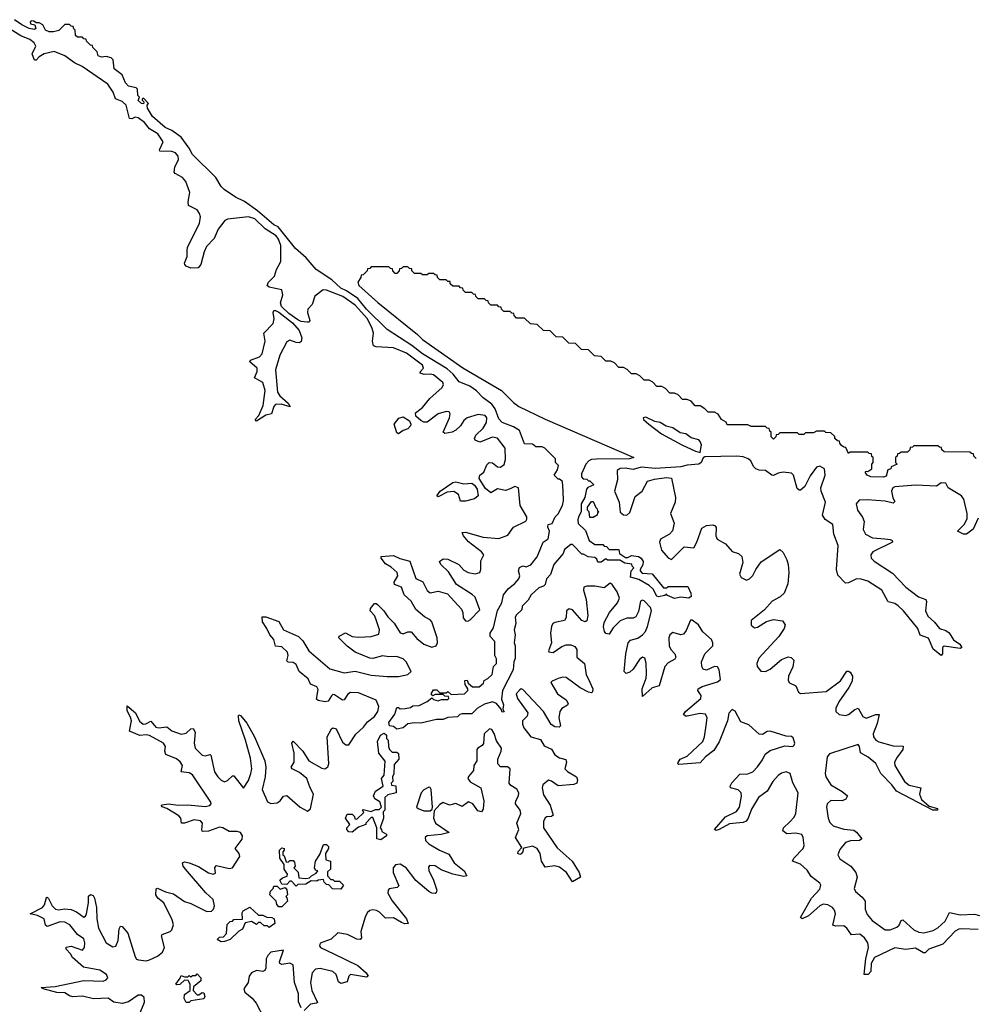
# Model space of a CAD drawing. Extents: x 2535812 to 2752880, y 540738 to 728399.
# Tile 67 of 213: x 2590722 to 2596709, y 630469 to 636640. Entities that reach past the tile are written whole.
import ezdxf

# ---------------------------------------------------------------- set-up
doc = ezdxf.new("R2010")
doc.units = 0

msp = doc.modelspace()

# ---------------------------------------------------------------- linework, layer by layer
at = {"layer": '0CON20XD'}
for points in [[(2593137, 632323), (2593171.7, 632328.3), (2593185, 632340), (2593225, 632342.5), (2593275, 632367.5), (2593305, 632390), (2593315, 632380), (2593345, 632370), (2593365, 632380), (2593405, 632380), (2593410, 632385), (2593408.3, 632398.3), (2593385, 632400), (2593375, 632410), (2593325, 632410), (2593311.7, 632401.7), (2593300, 632415), (2593315, 632440), (2593335, 632440), (2593355, 632420), (2593395, 632420), (2593405, 632430), (2593425, 632410), (2593510, 632415), (2593530, 632435), (2593530, 632445), (2593513, 632473), (2593511.7, 632498.3), (2593525, 632500), (2593531.7, 632481.7), (2593558.3, 632458.3), (2593601.7, 632458.3), (2593628.3, 632481.7), (2593631.7, 632498.3), (2593655, 632510), (2593682.5, 632535), (2593690, 632585), (2593710, 632605), (2593710, 632635), (2593700, 632655), (2593698.3, 632741.7), (2593670, 632775), (2593670, 632795), (2593691.7, 632828.3), (2593715, 632937.5), (2593742.5, 632985), (2593752.5, 633035), (2593784.1, 633075.9), (2593825, 633106.7), (2593850, 633135), (2593856, 633155), (2593847.5, 633185), (2593853.6, 633206.4), (2593875, 633217.5), (2593895, 633210), (2593925, 633222.5), (2593965, 633272.5), (2594002.5, 633365), (2594033.6, 633386.4), (2594042.5, 633435), (2594031.7, 633458.3), (2594032.5, 633475), (2594058.3, 633481.7), (2594076.2, 633523.8), (2594095, 633542.5), (2594122.5, 633595), (2594130, 633625), (2594127.5, 633685), (2594122.5, 633745), (2594105, 633760), (2594095, 633760), (2594070, 633785), (2594091.7, 633818.3), (2594097.5, 633845), (2594080, 633865), (2594078.3, 633888.3), (2594012.5, 633955), (2593995, 633962.5), (2593955, 633962.5), (2593935, 633980), (2593885, 633982.5), (2593854.4, 634064.4), (2593815, 634088.1), (2593744.4, 634115), (2593725, 634138.6), (2593700.8, 634200.8), (2593680.4, 634230.4), (2593625, 634269.4), (2593584.8, 634314.8), (2593542.3, 634342.2), (2593475, 634370.9), (2593438.3, 634418.3), (2593401.3, 634451.3), (2593245, 634546.5), (2593178.1, 634598.1), (2593025, 634697.8), (2592895, 634826.1), (2592841.8, 634891.8), (2592770.5, 634940.5), (2592735, 634956.6), (2592678.7, 635008.7), (2592580, 635075), (2592517, 635147), (2592449.5, 635205), (2592341.5, 635341.5), (2592314, 635355), (2592211.8, 635441.8), (2592130.3, 635500.3), (2592075, 635527.5), (2592003.4, 635575), (2591984.1, 635595), (2591950.3, 635650.3), (2591804.4, 635795), (2591784.6, 635834.6), (2591734.2, 635904.2), (2591676.3, 635946.3), (2591634.4, 635965), (2591555, 636032.2), (2591523.8, 636085), (2591520, 636105), (2591530, 636115), (2591498.3, 636148.3), (2591490, 636145), (2591490, 636135), (2591500, 636125), (2591497.5, 636112.5), (2591485, 636113.8), (2591465, 636132.5), (2591472.5, 636155), (2591463.3, 636165), (2591460, 636205), (2591453, 636213), (2591404.3, 636224.3), (2591385, 636243.3), (2591363.9, 636293.9), (2591315, 636332.5), (2591308.3, 636388.3), (2591295, 636400), (2591265, 636410), (2591235.9, 636404.1), (2591215, 636413.3), (2591208.3, 636438.3), (2591180, 636465), (2591178.3, 636478.3), (2591165, 636480), (2591140, 636505), (2591138.3, 636518.3), (2591125, 636520), (2591115, 636530), (2591085, 636530), (2591071.7, 636541.7), (2591070, 636575), (2591061.7, 636581.7), (2591058.3, 636598.3), (2591045, 636600), (2591035, 636610), (2591005, 636610), (2590967, 636573), (2590935, 636563.3), (2590907, 636563), (2590883.8, 636573.8), (2590868.3, 636608.3), (2590845, 636620), (2590825, 636620), (2590811.7, 636631.7), (2590795, 636632.5), (2590787.5, 636625), (2590790, 636615), (2590818.3, 636608.3), (2590823.3, 636585), (2590815, 636578.8), (2590782.5, 636585), (2590735, 636607.1), (2590690, 636640)], [(2593095, 632523.3), (2593153.1, 632536.9), (2593175.8, 632555), (2593143.8, 632615), (2593125, 632633.9), (2593082.1, 632647.9), (2593035, 632646.8), (2592995, 632653.8), (2592935, 632635.2), (2592915, 632637.4), (2592825, 632676), (2592773.9, 632713.9), (2592721.8, 632765), (2592724.7, 632775.3), (2592763.4, 632796.6), (2592804.5, 632774.5), (2592845, 632769.1), (2592925, 632773.9), (2592971.7, 632788.3), (2592977.1, 632815), (2592953, 632885), (2592944.3, 632905), (2592918.2, 632935), (2592919.9, 632950.1), (2592945, 632980), (2592955, 632981.8), (2592965, 632974.6), (2593002.9, 632935), (2593028, 632898), (2593068.1, 632858.1), (2593106.9, 632796.9), (2593125, 632791.6), (2593155, 632803.8), (2593175, 632803.8), (2593211.4, 632761.4), (2593255, 632725.3), (2593305, 632706.7), (2593332.5, 632715), (2593339.2, 632735), (2593336.9, 632765), (2593305, 632865.4), (2593295, 632878.1), (2593258.2, 632898.2), (2593203.3, 632943.3), (2593175, 632994.7), (2593131.7, 633035), (2593113.9, 633083.9), (2593070.2, 633100.2), (2593067.6, 633115), (2593091.7, 633155), (2593087, 633175), (2593049.2, 633209.2), (2593015, 633230.3), (2592987.1, 633265), (2592987.5, 633275), (2593065, 633280.9), (2593103.2, 633263.2), (2593166.2, 633246.2), (2593205, 633138.5), (2593247.2, 633117.2), (2593275, 633061.5), (2593295, 633046.7), (2593345, 633058.2), (2593402, 633042), (2593490.4, 632945), (2593498.9, 632925), (2593501.3, 632891.3), (2593515, 632872.5), (2593530.6, 632870.6), (2593545, 632878.5), (2593605, 632941.2), (2593575, 633020.9), (2593557.9, 633037.9), (2593459.3, 633099.3), (2593409.2, 633179.2), (2593361.2, 633225), (2593352.2, 633245), (2593375, 633260.6), (2593405, 633258.3), (2593472.9, 633225), (2593505, 633190.5), (2593532.5, 633175), (2593575, 633166.1), (2593604.4, 633175.6), (2593612, 633195), (2593611.7, 633248.3), (2593630, 633285), (2593615.4, 633305), (2593535, 633368.2), (2593502.5, 633405), (2593493.8, 633426.2), (2593515, 633427.3), (2593625, 633395.7), (2593725, 633389.2), (2593780.5, 633409.5), (2593815, 633459.6), (2593892.3, 633497.7), (2593900.1, 633509.9), (2593900, 633525), (2593858.1, 633595), (2593848, 633705), (2593825, 633714.7), (2593795, 633699.5), (2593765, 633689.1), (2593715, 633700), (2593675, 633675.3), (2593640.9, 633700.9), (2593600.2, 633765), (2593604.7, 633785), (2593630.8, 633805), (2593650, 633850), (2593664.4, 633865.6), (2593685, 633862.8), (2593715, 633837.8), (2593735, 633835.8), (2593757, 633853), (2593766.5, 633883.5), (2593763.8, 633953.8), (2593715, 634017.2), (2593685, 634022.4), (2593605, 633992), (2593575.3, 634005.3), (2593572.3, 634015), (2593581.1, 634035), (2593625, 634079.4), (2593646.1, 634115), (2593649, 634145), (2593638.6, 634158.6), (2593595, 634164.5), (2593526.5, 634145), (2593505, 634127.5), (2593485, 634094.2), (2593455, 634067.9), (2593431.4, 634055), (2593385.6, 634045.6), (2593374.5, 634055), (2593414.2, 634145), (2593418.7, 634168.7), (2593412.7, 634182.7), (2593395, 634183.5), (2593345, 634169.6), (2593275, 634116.9), (2593255, 634116.7), (2593235, 634126.9), (2593204.7, 634155), (2593202.9, 634175), (2593245, 634209.1), (2593291.9, 634265), (2593368.9, 634335), (2593376.5, 634353.5), (2593372.5, 634365), (2593315, 634414.7), (2593295, 634419.3), (2593256.2, 634416.2), (2593231.2, 634425), (2593232.5, 634435), (2593251.5, 634455), (2593245.9, 634475), (2593145, 634549.4), (2593065, 634582.4), (2592955, 634588.9), (2592940, 634595), (2592932.5, 634625), (2592939.5, 634675), (2592931.2, 634705), (2592900.5, 634765), (2592825, 634850.7), (2592746.1, 634905), (2592645, 634945.3), (2592622.8, 634947.2), (2592571.9, 634908.1), (2592553.8, 634855), (2592528.5, 634825), (2592526.2, 634805), (2592539.4, 634755), (2592536.2, 634745), (2592523.8, 634743.8), (2592485, 634747.6), (2592465, 634757.8), (2592409, 634799), (2592363.1, 634843.1), (2592355.3, 634865), (2592371.9, 634915), (2592365, 634946.7), (2592285, 634964.5), (2592273.1, 634975), (2592282.2, 634995), (2592318.5, 635031.5), (2592330.3, 635075), (2592358.6, 635125), (2592358.2, 635225), (2592343.9, 635265), (2592328.9, 635285), (2592259.4, 635329.4), (2592195, 635391.2), (2592155, 635404.3), (2592025, 635389.2), (2592008.3, 635381.7), (2591965, 635327.8), (2591940.6, 635269.4), (2591892.2, 635217.8), (2591877.6, 635185), (2591857.5, 635105), (2591840.8, 635085), (2591795, 635082.9), (2591765.5, 635095), (2591756.8, 635105), (2591755.4, 635115), (2591772.5, 635155), (2591771.7, 635191.7), (2591774.6, 635215), (2591848, 635362), (2591854.3, 635405), (2591849.8, 635425), (2591835, 635447.7), (2591780.6, 635475), (2591778.2, 635498.2), (2591787.7, 635557.7), (2591763.4, 635625), (2591741.7, 635651.7), (2591695.8, 635675), (2591690, 635685), (2591694.7, 635715), (2591717, 635763), (2591715, 635785.3), (2591697.6, 635805), (2591675, 635814.8), (2591600, 635815), (2591598.1, 635825), (2591621.7, 635875), (2591587.8, 635925), (2591535, 635955.8), (2591504.4, 635995), (2591465, 636024.2), (2591445, 636028.1), (2591425, 636019.2), (2591410.7, 636020.7), (2591388.8, 636105), (2591365, 636127.7), (2591322.9, 636145), (2591307.4, 636185), (2591274.1, 636235), (2591113.6, 636346.4), (2591065, 636370.3), (2591005, 636414.1), (2590938.9, 636441.1), (2590874.8, 636425.2), (2590843.6, 636406.4), (2590825, 636385.6), (2590815, 636385.7), (2590800.9, 636425), (2590824.3, 636475), (2590813.9, 636495), (2590785, 636516.6), (2590729.6, 636539.6), (2590606.3, 636616.3)], [(2596715, 633890), (2596700, 633905), (2596698.3, 633918.3), (2596685, 633920), (2596675, 633930), (2596515, 633932.5), (2596500, 633945), (2596498.3, 633958.3), (2596485, 633960), (2596475, 633970), (2596325, 633970), (2596315, 633960), (2596301.7, 633958.3), (2596300, 633945), (2596285, 633930), (2596245, 633930), (2596235, 633920), (2596221.7, 633918.3), (2596220, 633905), (2596210, 633895), (2596210, 633865), (2596220, 633855), (2596181.7, 633838.3), (2596180, 633825), (2596161.7, 633818.3), (2596151.5, 633778.5), (2596135, 633772.8), (2596055.5, 633775.5), (2596031.2, 633785), (2596020, 633805), (2596025, 633810), (2596035, 633807.5), (2596060, 633825), (2596060, 633855), (2596070, 633865), (2596070, 633895), (2596061.7, 633901.7), (2596058.3, 633918.3), (2596045, 633920), (2596035, 633930), (2595925, 633930), (2595915, 633920), (2595898.3, 633958.3), (2595885, 633960), (2595871.7, 633971.7), (2595860, 633985), (2595858.3, 633998.3), (2595845, 634000), (2595830, 634015), (2595828.3, 634028.3), (2595805, 634050), (2595773, 634053), (2595765, 634060), (2595715, 634060), (2595695, 634050), (2595645, 634050), (2595635, 634040), (2595605, 634040), (2595595, 634050), (2595485, 634050), (2595475, 634040), (2595461.7, 634038.3), (2595460, 634025), (2595445, 634010), (2595430, 634025), (2595430, 634055), (2595421.7, 634061.7), (2595418.3, 634078.3), (2595405, 634080), (2595395, 634090), (2595305, 634090), (2595285, 634100), (2595155, 634100), (2595148.3, 634118.3), (2595120, 634135), (2595098.3, 634168.3), (2595075, 634180), (2595035, 634180), (2595015, 634200), (2594985, 634220), (2594955, 634220), (2594928.3, 634248.3), (2594905, 634260), (2594875, 634260), (2594848.3, 634288.3), (2594825, 634300), (2594795, 634300), (2594768.3, 634328.3), (2594745, 634340), (2594715, 634340), (2594688.3, 634368.3), (2594665, 634380), (2594635, 634380), (2594608.3, 634408.3), (2594585, 634420), (2594555, 634420), (2594528.3, 634448.3), (2594505, 634460), (2594475, 634460), (2594448.3, 634488.3), (2594425, 634500), (2594395, 634500), (2594365, 634530), (2594323, 634533), (2594285, 634570), (2594243, 634573), (2594205, 634610), (2594163, 634613), (2594125, 634650), (2594083, 634653), (2594045, 634690), (2594003, 634693), (2593965, 634730), (2593923, 634733), (2593885, 634770), (2593835, 634770), (2593820, 634785), (2593818.3, 634798.3), (2593805, 634800), (2593795, 634810), (2593755, 634810), (2593740, 634825), (2593738.3, 634838.3), (2593725, 634840), (2593715, 634850), (2593675, 634850), (2593660, 634865), (2593658.3, 634878.3), (2593645, 634880), (2593635, 634890), (2593595, 634890), (2593580, 634905), (2593578.3, 634918.3), (2593565, 634920), (2593555, 634930), (2593515, 634930), (2593500, 634945), (2593498.3, 634958.3), (2593485, 634960), (2593475, 634970), (2593435, 634970), (2593420, 634985), (2593418.3, 634998.3), (2593405, 635000), (2593395, 635010), (2593355, 635010), (2593340, 635025), (2593338.3, 635038.3), (2593325, 635040), (2593315, 635050), (2593285, 635050), (2593275, 635040), (2593245, 635040), (2593235, 635050), (2593195, 635050), (2593180, 635065), (2593178.3, 635078.3), (2593165, 635080), (2593155, 635090), (2593125, 635090), (2593115, 635080), (2593101.7, 635078.3), (2593100, 635065), (2593085, 635050), (2593075, 635050), (2593060, 635065), (2593058.3, 635078.3), (2593045, 635080), (2593035, 635090), (2592925, 635090), (2592915, 635080), (2592901.7, 635078.3), (2592900, 635065), (2592875, 635040), (2592861.7, 635038.3), (2592860, 635025), (2592840, 634995), (2592847.5, 634975), (2592967, 634867), (2593215, 634666.7), (2593246.4, 634636.4), (2593497.7, 634457.7), (2593740, 634315), (2593815, 634240), (2593850, 634215), (2594015, 634135.8), (2594570, 633895), (2594542.3, 633887.7), (2594335.8, 633885.8), (2594305, 633883.8), (2594287.5, 633875), (2594270, 633855), (2594243, 633793), (2594242.5, 633775), (2594251.7, 633761.7), (2594275, 633760), (2594285, 633750), (2594295, 633750), (2594320, 633725), (2594281.7, 633708.3), (2594273, 633697), (2594263.9, 633646.1), (2594240, 633605), (2594240, 633555), (2594222.5, 633525), (2594220, 633505), (2594221.7, 633481.7), (2594267.5, 633437.5), (2594290, 633375), (2594325, 633350), (2594375, 633350), (2594385, 633340), (2594398.3, 633338.3), (2594415, 633320), (2594475, 633320), (2594480, 633295), (2594518.3, 633268.3), (2594531.7, 633268.3), (2594555, 633282.5), (2594600, 633275), (2594616.7, 633265), (2594627.5, 633245), (2594627, 633223), (2594610, 633195), (2594610, 633185), (2594621.7, 633171.7), (2594685, 633167.5), (2594755, 633080), (2594775, 633080), (2594785, 633087.5), (2594907.5, 633087.5), (2594927.5, 633045), (2594930, 633025), (2594913.6, 633013.6), (2594865, 633020), (2594825, 633012.5), (2594781.7, 633031.7), (2594775, 633040), (2594765, 633030), (2594725, 633022.5), (2594715, 633027.5), (2594690.6, 633070.6), (2594665, 633094), (2594601.7, 633131.7), (2594550, 633145), (2594552.5, 633185), (2594570, 633205), (2594560, 633215), (2594558.3, 633228.3), (2594513, 633233), (2594481.7, 633251.7), (2594405, 633252.5), (2594395, 633260), (2594365, 633240), (2594345, 633240), (2594338.3, 633258.3), (2594325, 633270), (2594283, 633273), (2594255, 633290), (2594245, 633290), (2594185, 633350), (2594175, 633350), (2594135, 633320), (2594126.7, 633295), (2594068.8, 633225), (2594048.3, 633161.7), (2594022.5, 633135), (2594015, 633100), (2594005, 633090), (2593975, 633080), (2593927.5, 633035), (2593908.3, 633001.7), (2593870, 632965), (2593868.3, 632941.7), (2593835, 632910), (2593827.5, 632895), (2593830, 632855), (2593820, 632815), (2593826.4, 632783.6), (2593821.2, 632735), (2593826.7, 632715), (2593827, 632637), (2593817.5, 632615), (2593813.1, 632565), (2593746.2, 632435), (2593741.2, 632381.2), (2593752.5, 632345), (2593748.3, 632318.3), (2593758.3, 632301.7), (2593745, 632300), (2593738.3, 632318.3), (2593710, 632355), (2593683.6, 632363.6), (2593635, 632350), (2593590, 632325), (2593555, 632290), (2593495, 632290), (2593480, 632285), (2593465, 632270), (2593405, 632266.7), (2593376.4, 632253.6), (2593333, 632253), (2593235, 632230), (2593195, 632232.5), (2593155, 632226.7), (2593125, 632202.5), (2593085, 632192.5), (2593065, 632210), (2593040, 632215), (2593034, 632235), (2593072.5, 632287.5), (2593085, 632330), (2593095, 632330), (2593105, 632320), (2593137, 632323)], [(2592205, 634124.4), (2592196.7, 634135), (2592220, 634160), (2592247.3, 634222.8), (2592260.8, 634315), (2592245, 634366.9), (2592193.1, 634395), (2592210.7, 634435), (2592210.4, 634455), (2592163.3, 634495), (2592168.8, 634505), (2592223.9, 634526.1), (2592240.8, 634545), (2592261, 634625), (2592251.1, 634675), (2592310.5, 634735), (2592317.7, 634765), (2592311.3, 634805), (2592315, 634816.7), (2592325, 634818.2), (2592346.7, 634806.7), (2592430.8, 634740.8), (2592472.8, 634692.8), (2592489.4, 634645), (2592486.2, 634623.8), (2592474.7, 634615.3), (2592455, 634615.9), (2592415, 634631.3), (2592395, 634620), (2592351.6, 634538.4), (2592324.3, 634445), (2592337.2, 634305), (2592352.3, 634282.3), (2592405, 634237.5), (2592417, 634213), (2592359.6, 634229.6), (2592325, 634227.7), (2592313.8, 634215), (2592300.3, 634169.7), (2592265, 634160.5), (2592205, 634124.4)], [(2593095, 634044.2), (2593085, 634050), (2593068.5, 634105), (2593097.7, 634142.3), (2593125, 634151.8), (2593163.9, 634125), (2593173.3, 634105), (2593171.1, 634095), (2593155, 634075.5), (2593124.2, 634065.8), (2593095, 634044.2)], [(2594985, 633927.9), (2594993.7, 633975), (2594986.3, 633996.3), (2594976.1, 634006.1), (2594929.1, 634019.1), (2594895, 634043.4), (2594860.8, 634050.8), (2594815, 634081.8), (2594772, 634092), (2594735, 634115.4), (2594701.2, 634121.2), (2594645, 634149.2), (2594627.5, 634145), (2594630, 634135), (2594663.3, 634105), (2594743.3, 634045), (2594870, 633975), (2594955.8, 633935), (2594985, 633927.9)], [(2596727, 633515), (2596695, 633446.7), (2596655, 633414.7), (2596635, 633414.6), (2596596.7, 633435), (2596641.3, 633478.7), (2596657.3, 633512.7), (2596658.1, 633545), (2596637.3, 633635), (2596622.9, 633655), (2596538.4, 633705), (2596523.6, 633735), (2596495, 633738), (2596465, 633716.3), (2596335, 633722.2), (2596205, 633711.1), (2596192.5, 633705), (2596183.5, 633685), (2596193, 633643), (2596205, 633620), (2596195, 633609.5), (2596145, 633623.3), (2596030.7, 633630.7), (2595982.5, 633627.5), (2595963.8, 633605), (2595972, 633565), (2596002.5, 633522.5), (2596013.8, 633495), (2596006.7, 633445), (2596021.6, 633415), (2596065, 633392.8), (2596143.1, 633386.9), (2596175, 633382.7), (2596188.6, 633375), (2596190, 633365), (2596068.2, 633305), (2596054.7, 633285), (2596056.7, 633265), (2596075, 633247.1), (2596190.4, 633170.4), (2596274.1, 633084.1), (2596353.4, 633023.4), (2596399.2, 633005), (2596404.4, 632994.4), (2596396.6, 632935), (2596410.9, 632900.8), (2596454.2, 632864.2), (2596485, 632824.4), (2596525, 632811.4), (2596545, 632797.5), (2596572.3, 632752.3), (2596612, 632725), (2596623.8, 632705), (2596615, 632698), (2596515, 632714.3), (2596503.1, 632705), (2596504, 632665), (2596495, 632654.2), (2596444.1, 632694.1), (2596415, 632763.1), (2596363.3, 632783.3), (2596349.2, 632825), (2596259, 632935), (2596226.3, 632966.3), (2596205, 632981.6), (2596162.3, 632992.3), (2596122.6, 633065), (2596035, 633121.2), (2595995, 633134.3), (2595965, 633135.2), (2595915, 633110.4), (2595895, 633107.5), (2595848.1, 633158.1), (2595840.3, 633195), (2595849.8, 633345), (2595823.2, 633415), (2595817.2, 633475), (2595768, 633508), (2595751.5, 633535), (2595769.8, 633615), (2595742.5, 633685), (2595740.5, 633705), (2595769.2, 633785), (2595765, 633825.4), (2595735, 633842), (2595713.7, 633836.3), (2595675, 633780.9), (2595641.5, 633715), (2595615, 633691.8), (2595605, 633691.5), (2595592.6, 633702.6), (2595569.8, 633785), (2595558.3, 633798.3), (2595504.8, 633804.8), (2595475, 633798.7), (2595445, 633783.7), (2595434.4, 633785), (2595395, 633813.8), (2595355, 633816.9), (2595334.8, 633824.8), (2595319.5, 633839.5), (2595302, 633875), (2595287, 633887), (2595255, 633899.7), (2595214.9, 633904.9), (2595015, 633900.5), (2595005, 633894.1), (2594992.7, 633865), (2594976.2, 633853.8), (2594905, 633848.3), (2594865, 633837.9), (2594705, 633827.7), (2594615, 633834.6), (2594565, 633821.3), (2594515, 633830), (2594485, 633827.3), (2594465.8, 633814.2), (2594466.8, 633755), (2594449, 633685), (2594477.6, 633615), (2594483.9, 633553.9), (2594505, 633536.9), (2594525, 633533.5), (2594545, 633551.2), (2594577.9, 633652.1), (2594622.4, 633685), (2594655, 633747.2), (2594700.4, 633759.6), (2594775, 633770.7), (2594805, 633767.1), (2594831.2, 633645), (2594829.7, 633615), (2594800, 633545), (2594822, 633485), (2594812.8, 633437.2), (2594793.9, 633416.1), (2594737.9, 633385), (2594730, 633365), (2594743.4, 633315), (2594785, 633267.1), (2594805, 633256.5), (2594885, 633336.9), (2594945, 633328.9), (2594965, 633364.5), (2594996.6, 633453.4), (2595025, 633470), (2595064.7, 633474.7), (2595078.7, 633468.7), (2595086.3, 633456.3), (2595084.1, 633404.1), (2595092.9, 633385), (2595145, 633355.4), (2595185, 633306.4), (2595225, 633294.1), (2595246.5, 633276.5), (2595252.7, 633237.3), (2595231.5, 633165), (2595242.9, 633142.9), (2595275, 633128.1), (2595295, 633135.6), (2595315, 633155.6), (2595334.4, 633194.4), (2595367.1, 633242.9), (2595485, 633319.2), (2595505, 633300.8), (2595528.5, 633255), (2595537.7, 633225), (2595541.1, 633175), (2595535.3, 633104.7), (2595512.3, 633045), (2595487.1, 633022.9), (2595437.5, 632995), (2595388.8, 632941.2), (2595305.5, 632874.5), (2595304.4, 632845), (2595325, 632827.8), (2595345, 632832.9), (2595401.1, 632868.9), (2595445, 632880.3), (2595501.5, 632871.5), (2595517.8, 632847.8), (2595512.3, 632825), (2595479.1, 632775), (2595352, 632638), (2595340.6, 632605), (2595342.5, 632585), (2595365, 632557.3), (2595395, 632554.2), (2595425, 632568.6), (2595495, 632629.1), (2595536, 632646), (2595555, 632643.3), (2595573.1, 632625), (2595565.3, 632584.7), (2595538, 632525), (2595537.6, 632497.6), (2595545, 632484.4), (2595584.5, 632464.5), (2595601.9, 632425), (2595615, 632415.8), (2595775, 632428.9), (2595865, 632496.2), (2595905, 632555.8), (2595915, 632557.5), (2595925, 632550), (2595940, 632525), (2595936.9, 632495), (2595917.6, 632455), (2595853.6, 632365), (2595834.7, 632325), (2595835.4, 632305), (2595856.2, 632286.2), (2595895, 632278.4), (2595915.7, 632284.3), (2595955, 632316.1), (2595975, 632324.4), (2596005, 632273.1), (2596025, 632261.5), (2596085, 632284.5), (2596106, 632286), (2596095, 632229.2), (2596069.2, 632165), (2596070.8, 632145), (2596085, 632124.7), (2596105, 632114.7), (2596195, 632089), (2596257.3, 632087.3), (2596254.6, 632065), (2596215, 632010.9), (2596203.5, 631985), (2596205.3, 631965), (2596265.6, 631865.6), (2596295, 631841.8), (2596368.8, 631825), (2596359.3, 631785), (2596371.5, 631751.5), (2596420.5, 631710.5), (2596472.5, 631695), (2596472.5, 631685), (2596443.8, 631685), (2596214.9, 631804.9), (2596186.3, 631845), (2596116.9, 631915), (2596085, 631978.9), (2596037.7, 632017.7), (2595989.7, 632045), (2595983.3, 632085), (2595975, 632096.9), (2595795, 632039.1), (2595780.3, 632019.7), (2595768.9, 631915), (2595773.4, 631895), (2595805, 631844.7), (2595875, 631803.2), (2595908.2, 631775), (2595897.3, 631755), (2595875, 631744.2), (2595805, 631745.7), (2595781.1, 631725), (2595776.7, 631705), (2595787.1, 631635), (2595798, 631608), (2595818.2, 631588.2), (2595885, 631567.1), (2595949.1, 631559.2), (2595965, 631548.2), (2595998.6, 631505), (2595983.8, 631496.2), (2595926.8, 631493.2), (2595896.8, 631483.2), (2595860.4, 631439.6), (2595848.8, 631405), (2595861.1, 631381.1), (2595928.9, 631335), (2595961.2, 631295), (2595968.1, 631265), (2595949.2, 631195), (2595959.2, 631175), (2596000.3, 631140.3), (2596019.3, 631115), (2596019.6, 631065), (2596030.7, 631030.7), (2596063.5, 630993.5), (2596145, 630935.8), (2596175, 630935.8), (2596217.7, 630952.3), (2596232.5, 630965), (2596245, 630993.8), (2596255, 630997.5), (2596324.5, 630934.5), (2596355, 630920.4), (2596385.7, 630915.7), (2596445, 630930.5), (2596475, 630948.1), (2596519.3, 630990.7), (2596546.8, 631043.2), (2596615, 631029.8), (2596705, 631033.5), (2596735.6, 631025.6)], [(2593515, 633622.4), (2593483.3, 633623.3), (2593470.7, 633665), (2593442.3, 633682.3), (2593401.1, 633678.9), (2593345, 633649.2), (2593336.2, 633655), (2593355.6, 633685), (2593435, 633739.5), (2593455, 633743.3), (2593505, 633730), (2593555, 633735.3), (2593572.3, 633722.3), (2593587.7, 633697.7), (2593594.1, 633655), (2593572.4, 633637.6), (2593515, 633622.4)], [(2594315, 633520), (2594295, 633520), (2594290, 633555), (2594280, 633565), (2594280, 633585), (2594305, 633620), (2594315, 633620), (2594331.7, 633581.7), (2594340, 633575), (2594341.7, 633561.7), (2594350, 633555), (2594341.7, 633548.3), (2594340, 633535), (2594315, 633520)], [(2595547.5, 631612.5), (2595575, 631642.1), (2595585.8, 631665), (2595598.6, 631795), (2595566.7, 631856.7), (2595548.8, 631915), (2595525, 631925.9), (2595495, 631917.2), (2595475, 631902.3), (2595439.7, 631865), (2595406, 631804), (2595350.8, 631765), (2595307.3, 631692.7), (2595285.6, 631634.4), (2595273.1, 631616.9), (2595255, 631608.7), (2595170.1, 631599.9), (2595104.5, 631564.5), (2595085, 631558.6), (2595074.4, 631564.4), (2595145, 631644.5), (2595212.6, 631677.4), (2595231.9, 631705), (2595243.4, 631773.4), (2595241.3, 631795), (2595223.8, 631813.8), (2595174.7, 631824.7), (2595172.9, 631835), (2595182.8, 631857.2), (2595235, 631910.4), (2595285, 631914.1), (2595315, 631926), (2595345, 631956.9), (2595375, 632001.1), (2595393.2, 632036.8), (2595425, 632059.1), (2595515, 632087.9), (2595566.2, 632085), (2595575, 632092), (2595577.9, 632105), (2595568.7, 632138.7), (2595557, 632147), (2595525, 632150), (2595425, 632179.7), (2595405, 632177.6), (2595375, 632159.3), (2595355, 632161.1), (2595291.1, 632221.1), (2595240.1, 632240.1), (2595205, 632306.7), (2595185, 632316.2), (2595165, 632294), (2595156.6, 632245), (2595105.5, 632114.5), (2595070.1, 632059.9), (2595019.4, 632020.6), (2594985, 631981.4), (2594851.1, 631971.1), (2594846, 631975), (2594848.1, 631985), (2594860.5, 632005), (2594905, 632024.4), (2595001.7, 632115), (2595013.5, 632145), (2595023.3, 632216.7), (2595029.4, 632265), (2595017.9, 632287.9), (2594985, 632291.6), (2594905, 632274.2), (2594893.8, 632275), (2594881.8, 632285), (2594894.5, 632305), (2594988.8, 632385), (2594990.8, 632405), (2594971.5, 632435), (2594973.2, 632446.8), (2594998.7, 632461.3), (2595095, 632489.5), (2595113.4, 632505), (2595105.2, 632565.2), (2595095, 632583.8), (2595075, 632586.5), (2595025, 632562.3), (2595005, 632569.7), (2594995.2, 632585.2), (2594994.8, 632615), (2595015.4, 632664.6), (2595064.2, 632715), (2595065.2, 632735), (2595056, 632755), (2595002.9, 632802.9), (2594975, 632846.3), (2594935, 632875.8), (2594925, 632876.2), (2594898, 632812), (2594880.8, 632789.2), (2594865, 632783.8), (2594815, 632800), (2594795, 632784.5), (2594789, 632765), (2594791.9, 632715), (2594802.4, 632692.4), (2594826.6, 632665), (2594833.3, 632645), (2594827.1, 632632.9), (2594785, 632609.2), (2594764.8, 632585), (2594729.1, 632465), (2594685, 632453.1), (2594625, 632398.8), (2594622.5, 632445), (2594646.5, 632513.5), (2594649.9, 632540.1), (2594647.7, 632607.7), (2594639, 632639), (2594625, 632643.9), (2594605, 632629.4), (2594565, 632569.3), (2594545, 632550), (2594522.4, 632542.4), (2594508.5, 632555), (2594520.6, 632665), (2594535.3, 632735), (2594549.9, 632750.1), (2594595, 632764.4), (2594625, 632784.3), (2594643, 632805), (2594655, 632836.9), (2594680.7, 632935), (2594674.3, 632955), (2594635, 632998.1), (2594625, 633002), (2594611.8, 632995), (2594599.6, 632930.4), (2594581.8, 632898.2), (2594565, 632889.8), (2594525, 632889.5), (2594485, 632872.3), (2594440.8, 632829.2), (2594415, 632789.7), (2594395, 632792.2), (2594386.4, 632806.4), (2594380.2, 632835), (2594385, 632860.9), (2594417.5, 632925), (2594466.7, 632985), (2594480, 633015), (2594465.7, 633055), (2594435, 633099.1), (2594422, 633108), (2594385, 633078.1), (2594325, 633089.7), (2594275, 633089.5), (2594257.3, 633082.7), (2594254.7, 633065.3), (2594270.9, 633005), (2594281.5, 632905), (2594275, 632871.5), (2594265, 632866.5), (2594245, 632873.8), (2594185, 632940.6), (2594165, 632947.8), (2594148.9, 632935), (2594145, 632893.8), (2594135.4, 632875), (2594075, 632862.8), (2594061.5, 632855), (2594053.1, 632836.9), (2594048.6, 632795), (2594053.3, 632735), (2594034.5, 632685), (2594037, 632677), (2594065, 632674.7), (2594118.5, 632711.5), (2594145, 632721.4), (2594175, 632721.7), (2594201.2, 632711.2), (2594213.1, 632693.1), (2594212.2, 632645), (2594260.3, 632605), (2594271.3, 632535), (2594295, 632487.7), (2594313.1, 632445), (2594311.9, 632428.1), (2594305, 632421.5), (2594285, 632425.8), (2594233.1, 632453.1), (2594145, 632517.8), (2594125, 632519.5), (2594095, 632511.4), (2594058.1, 632495), (2594050.8, 632485), (2594090.7, 632415), (2594146.5, 632376.5), (2594158.4, 632355), (2594155, 632344.6), (2594117.9, 632322.1), (2594106.5, 632305), (2594100.6, 632265), (2594110.8, 632215), (2594102.5, 632205), (2594075, 632208), (2594051.5, 632221.5), (2594003.9, 632305), (2593875, 632441.8), (2593865, 632446.1), (2593855, 632440.4), (2593833.5, 632415), (2593841.7, 632385), (2593906.1, 632295), (2593902.1, 632275), (2593872.6, 632245), (2593872.1, 632225), (2593881.2, 632201.2), (2593925.5, 632145), (2593985, 632129.3), (2594008.8, 632088.8), (2594055, 632066.9), (2594075, 632032.9), (2594105, 632013.3), (2594143.9, 632003.9), (2594147.9, 631985), (2594137.3, 631945), (2594155, 631926.9), (2594210, 631895), (2594217.3, 631875), (2594211.9, 631855), (2594195, 631845.4), (2594095, 631838.7), (2594055, 631868.3), (2594035, 631874.1), (2593999, 631845), (2593995.2, 631825), (2594005, 631781.9), (2594045.9, 631715.9), (2594065.3, 631655), (2594055, 631645.5), (2594025.2, 631644.8), (2594015, 631637.5), (2594004.4, 631615), (2594004.8, 631575), (2594088.8, 631448.8), (2594184, 631365), (2594228.2, 631295), (2594236.5, 631265), (2594185, 631237.1), (2594148.7, 631295), (2594105, 631327.4), (2594075, 631336.1), (2594015, 631328.5), (2593990.8, 631365), (2593983.8, 631415), (2593965.2, 631445), (2593935, 631459.3), (2593883.1, 631446.9), (2593876.4, 631443.6), (2593874.4, 631425), (2593865, 631412.7), (2593855, 631406.9), (2593843.4, 631413.4), (2593845, 631427.1), (2593869.2, 631450.8), (2593828.4, 631515), (2593848.6, 631565), (2593836.2, 631605), (2593861.1, 631665), (2593857.4, 631685), (2593828.6, 631725), (2593830, 631745), (2593847.2, 631775), (2593850, 631795), (2593837.8, 631817.8), (2593799.9, 631839.9), (2593789.6, 631855), (2593794.7, 631945), (2593777.6, 631957.6), (2593735, 631956.7), (2593717.5, 631975), (2593717.5, 632005), (2593738.9, 632055), (2593740.5, 632075), (2593709.6, 632119.6), (2593695, 632166.5), (2593680.5, 632190.5), (2593665, 632195.9), (2593632.6, 632165), (2593627.2, 632102.8), (2593619.6, 632090.4), (2593591.9, 632075), (2593585.5, 632065), (2593586.2, 631995), (2593567.9, 631965), (2593564.6, 631935), (2593533.5, 631896.5), (2593530.9, 631885), (2593545, 631862.7), (2593610.7, 631825), (2593630.6, 631745), (2593625, 631691.2), (2593615, 631674.7), (2593592, 631682), (2593561.2, 631725), (2593535, 631737.6), (2593495, 631709.4), (2593455, 631727.9), (2593415, 631716.4), (2593375, 631733.3), (2593355, 631720.8), (2593319.2, 631680.8), (2593315.5, 631635), (2593328.2, 631605), (2593413.8, 631545), (2593362.6, 631532.6), (2593274.3, 631525.7), (2593261.9, 631515), (2593264.5, 631495), (2593286.5, 631475), (2593352.9, 631435), (2593410.7, 631410.7), (2593445.3, 631355), (2593506.2, 631305), (2593522.9, 631275), (2593505, 631268.9), (2593435, 631284), (2593362.5, 631312.5), (2593325, 631336.4), (2593290.8, 631339.2), (2593282.6, 631327.4), (2593286.1, 631305), (2593312.3, 631252.3), (2593336.4, 631183.6), (2593332.6, 631167.4), (2593325, 631162.5), (2593305, 631165.3), (2593285, 631176.8), (2593204.1, 631244.1), (2593143.3, 631325), (2593105, 631346.5), (2593076.4, 631343.7), (2593062.8, 631325), (2593063.2, 631295), (2593098.5, 631211.5), (2593088.1, 631201.9), (2593037.3, 631192.8), (2593030.4, 631185), (2593029.2, 631165), (2593055, 631118.2), (2593146, 631005), (2593156, 630975), (2593136.2, 630973.8), (2593115, 630981.6), (2593065, 631010.9), (2593015, 631009.3), (2592977.1, 631047.1), (2592957.2, 631057.2), (2592935, 631061), (2592915, 631056.7), (2592898.5, 631041.5), (2592886.2, 631015), (2592860.6, 630925), (2592864.3, 630885), (2592856.2, 630875), (2592835, 630877.9), (2592775.6, 630905.6), (2592715, 630917.5), (2592673, 630877), (2592605, 630851.4), (2592600.4, 630835), (2592606.5, 630825), (2592690.5, 630785), (2592841.8, 630711.8), (2592893.5, 630665), (2592905.8, 630644.2), (2592895, 630639.4), (2592795.4, 630654.6), (2592785.4, 630644.6), (2592775, 630609.2), (2592735, 630598.9), (2592719.7, 630609.7), (2592705.8, 630655), (2592685, 630675.2), (2592605, 630693.5), (2592575, 630689.4), (2592553.9, 630665), (2592545.2, 630605), (2592553, 630555), (2592588.9, 630481.1), (2592582.5, 630475), (2592545, 630469.2), (2592505, 630430)], [(2591474, 630405), (2591505, 630482.9), (2591502.4, 630512.4), (2591485.2, 630525.2), (2591465, 630526.4), (2591405, 630485.3), (2591365, 630473.8), (2591312, 630482), (2591277.4, 630507.4), (2591185, 630504.1), (2591115, 630519.5), (2591055, 630516.4), (2591035, 630520.9), (2591005, 630539.7), (2590955, 630543), (2590870, 630565), (2590857.5, 630575), (2590945, 630579.7), (2591125, 630617.3), (2591245, 630613), (2591265, 630622.4), (2591273.9, 630635), (2591266.1, 630655), (2591225, 630682.7), (2591121.7, 630701.7), (2591052.3, 630762.3), (2591041.1, 630785), (2591014.6, 630815), (2591013.3, 630826.7), (2591045, 630832.2), (2591115, 630808.8), (2591128.4, 630825), (2591130.5, 630855), (2591125, 630878.5), (2591085, 630905.8), (2591036.5, 630966.5), (2591005, 630983.7), (2590975, 630985.2), (2590895, 630955.5), (2590883.6, 630965), (2590875, 631005.4), (2590835, 631024.6), (2590788.8, 631035), (2590865.2, 631074.8), (2590877.1, 631092.9), (2590891.4, 631138.6), (2590895, 631141.2), (2590902.5, 631132.5), (2590926.4, 631085), (2590945.9, 631065.9), (2590965, 631060.5), (2591005, 631066.5), (2591045, 631062), (2591078, 631048), (2591125, 631015.3), (2591135, 631020.4), (2591141.9, 631035), (2591153, 631105), (2591152.9, 631147.1), (2591165, 631157.3), (2591181.7, 631151.7), (2591191.8, 631135), (2591203.5, 631075), (2591206.5, 631003.5), (2591217.1, 630945), (2591263.3, 630855), (2591305, 630829.3), (2591325, 630832.5), (2591338.5, 630868.5), (2591345, 630941.2), (2591355, 630958), (2591365, 630955.8), (2591398.9, 630915), (2591446.5, 630766.5), (2591455, 630752.7), (2591467.3, 630747.3), (2591515, 630742.2), (2591535, 630746.8), (2591585, 630770.7), (2591617.1, 630795), (2591630, 630825), (2591611.1, 630898.9), (2591614.6, 630905.4), (2591664.7, 630925.3), (2591675.4, 630935), (2591686, 630966), (2591678.6, 630998.6), (2591625.6, 631105.6), (2591588.1, 631135), (2591574.7, 631154.7), (2591577, 631193), (2591585, 631197.1), (2591635, 631174.6), (2591685, 631161.1), (2591755, 631112.5), (2591795, 631100.9), (2591895, 631051.3), (2591925, 631052.5), (2591937, 631065), (2591942.7, 631085), (2591934.2, 631125), (2591887.8, 631167.8), (2591762.2, 631315), (2591746.9, 631335), (2591743.1, 631355), (2591755, 631360.9), (2591785, 631355.2), (2591841.6, 631331.6), (2591905, 631292.9), (2591935, 631284.7), (2591948.6, 631291.4), (2591944.5, 631325.5), (2591955, 631338.8), (2592035, 631320.8), (2592055, 631323.3), (2592100.9, 631395), (2592096.9, 631415), (2592072.9, 631445), (2592116.8, 631503.2), (2592117.4, 631525), (2592104.8, 631544.8), (2592085, 631551.2), (2592035, 631551.8), (2591996, 631575), (2591975, 631578.7), (2591905, 631554.8), (2591872, 631552), (2591864.7, 631554.7), (2591863, 631563), (2591866.7, 631605), (2591855, 631619.2), (2591815, 631626), (2591755, 631604.8), (2591736.7, 631605), (2591732.9, 631635), (2591719.9, 631649.9), (2591645, 631696.2), (2591615, 631706.7), (2591608.8, 631715), (2591615, 631718.6), (2591654.8, 631725.2), (2591715, 631716.2), (2591775, 631718.3), (2591885, 631708.3), (2591914, 631715), (2591922.5, 631725), (2591920.5, 631735), (2591805, 631906.5), (2591785, 631918.7), (2591734.4, 631925), (2591742.2, 631965), (2591728.7, 631988.7), (2591705, 632007.1), (2591637.5, 632035), (2591631.1, 632055), (2591636.7, 632085), (2591623.9, 632105), (2591535, 632154.3), (2591515, 632158.3), (2591475, 632152.9), (2591410.8, 632180.8), (2591422.8, 632245), (2591417.6, 632267.6), (2591395, 632308.8), (2591395, 632340), (2591447.1, 632295), (2591473.6, 632243.6), (2591495, 632225.3), (2591513.2, 632226.8), (2591545, 632244.2), (2591575.2, 632205.2), (2591595, 632201.7), (2591645, 632207.4), (2591675, 632182.8), (2591735, 632161.7), (2591765, 632167.4), (2591795, 632195.4), (2591808.2, 632198.2), (2591821.6, 632175), (2591814.8, 632105), (2591822.3, 632075), (2591865, 632029.4), (2591885, 632026.5), (2591915, 632035.4), (2591920.5, 632030.5), (2591943.8, 631925), (2591963.7, 631895), (2591985, 631872.9), (2592005, 631862.8), (2592025, 631872.5), (2592055, 631900), (2592065, 631901.1), (2592125, 631822.5), (2592155, 631871.5), (2592171, 631915), (2592175.8, 631945), (2592168.7, 632011.3), (2592137.9, 632125), (2592094.7, 632245.3), (2592092.3, 632277.7), (2592095, 632283.8), (2592105, 632279.2), (2592145, 632231.8), (2592194.2, 632145), (2592258.7, 631995), (2592264.4, 631955), (2592261.2, 631895), (2592242, 631815), (2592275, 631737.8), (2592295, 631727.5), (2592335, 631732.2), (2592354.5, 631745), (2592375, 631773.1), (2592395, 631776.7), (2592479.1, 631705), (2592525, 631679.2), (2592545.2, 631694.8), (2592563.6, 631785), (2592541.6, 631825), (2592520.7, 631885), (2592475, 631922.5), (2592429.4, 631945), (2592423.3, 631955), (2592442.9, 631987.1), (2592442.4, 632042.4), (2592426.5, 632105), (2592435, 632117.8), (2592495.8, 632055.8), (2592534.7, 631995), (2592615, 631948.9), (2592635, 631945.3), (2592652, 631958), (2592658.9, 631975), (2592648.1, 632145), (2592675, 632195.4), (2592685, 632202.3), (2592704.4, 632194.4), (2592745, 632111.2), (2592765, 632094.1), (2592784.2, 632095.8), (2592828.1, 632161.9), (2592875.3, 632205), (2592901.7, 632238.3), (2592945, 632272.2), (2592966.4, 632305), (2592971.9, 632335), (2592954.7, 632375), (2592845, 632421.3), (2592795, 632423.9), (2592777.8, 632412.2), (2592755, 632377.4), (2592745, 632374.4), (2592695, 632409.2), (2592685, 632409.5), (2592675, 632403.1), (2592655, 632367.8), (2592635.2, 632364.8), (2592592.8, 632372.8), (2592580.9, 632380.9), (2592591.7, 632441.7), (2592585, 632458.6), (2592544.5, 632474.5), (2592529.6, 632509.6), (2592474.3, 632554.3), (2592455, 632597.6), (2592435, 632610.6), (2592404.1, 632614.1), (2592395, 632621.2), (2592404.7, 632655), (2592400.5, 632675), (2592365, 632710), (2592324.1, 632714.1), (2592314.7, 632755), (2592289.1, 632785), (2592271.2, 632825), (2592244, 632865), (2592241.7, 632898.3), (2592263.6, 632896.4), (2592345, 632867.5), (2592374.8, 632814.8), (2592468.9, 632775), (2592496, 632746), (2592533.5, 632685), (2592665, 632572.3), (2592755, 632547.1), (2592825, 632556.9), (2592925, 632531.6), (2593025, 632522.5), (2593095, 632523.3)], [(2592985, 631500), (2592960, 631505), (2592960, 631575), (2592935, 631640), (2592925, 631640), (2592890, 631605), (2592890, 631595), (2592845, 631580), (2592805, 631547.5), (2592785, 631550), (2592772.5, 631565), (2592772.5, 631575), (2592790, 631595), (2592763.3, 631635), (2592775, 631660), (2592805, 631660), (2592820, 631645), (2592821.7, 631631.7), (2592835, 631630), (2592878.3, 631671.7), (2592870, 631685), (2592875, 631690), (2592925, 631677.5), (2592950.7, 631689.3), (2592975, 631690), (2592990, 631705), (2592978.3, 631738.3), (2592947, 631757), (2592940, 631775), (2592952.5, 631805), (2593000, 631835), (2592990, 631885), (2593006.7, 631905), (2593011.7, 631991.7), (2592973, 632043), (2592963.3, 632115), (2592982.5, 632155), (2593005, 632167.5), (2593020, 632155), (2593020, 632135), (2593030, 632125), (2593032.5, 632085), (2593040, 632065), (2593055, 632050), (2593085, 632050), (2593095, 632040), (2593097.5, 632005), (2593068.3, 631971.7), (2593066.1, 631913.9), (2593057.5, 631895), (2593060, 631865), (2593050, 631855), (2593051.7, 631841.7), (2593078.3, 631838.3), (2593080, 631795), (2593028.3, 631781.7), (2593010, 631765), (2593010, 631685), (2593000, 631675), (2593002.5, 631635), (2592980, 631575), (2592990, 631565), (2592991.7, 631551.7), (2593020, 631535), (2593020, 631525), (2592985, 631500)], [(2593255, 631681.9), (2593295, 631682.2), (2593307.3, 631692.7), (2593309.1, 631705), (2593300, 631815), (2593295, 631827.1), (2593285, 631829.1), (2593255, 631812.5), (2593238.4, 631795), (2593208.8, 631705), (2593217.8, 631695), (2593255, 631681.9)], [(2596727.3, 630937.3), (2596625, 630941.5), (2596605, 630939), (2596583.1, 630926.9), (2596504.8, 630845.2), (2596417.8, 630815), (2596395, 630792.2), (2596385, 630791.8), (2596335, 630820), (2596273.2, 630813.2), (2596205, 630821.7), (2596078, 630762), (2596056.1, 630725), (2596053.8, 630675), (2596037.1, 630655), (2596012.9, 630655), (2596017.1, 630697.1), (2596023.3, 630753.3), (2596040.7, 630825), (2596036.6, 630855), (2596014.8, 630885), (2595985, 630908), (2595933.2, 630903.2), (2595904, 630945), (2595885, 630960.5), (2595835, 630958.5), (2595817.1, 630965), (2595832.5, 631035), (2595827.8, 631057.8), (2595814.8, 631074.8), (2595785, 631092.5), (2595755, 631096), (2595735, 631085.4), (2595665, 631022.3), (2595625, 631004.4), (2595615, 631012.5), (2595683.6, 631135), (2595735, 631190), (2595740.5, 631215), (2595735, 631228), (2595680.7, 631270.7), (2595655, 631309.3), (2595615, 631346.5), (2595563.8, 631365), (2595572.9, 631385), (2595630.4, 631445), (2595636.5, 631465), (2595631.6, 631515), (2595623, 631533), (2595585, 631541.3), (2595527.9, 631537.9), (2595502.7, 631555), (2595507.3, 631575), (2595547.5, 631612.5)], [(2592735, 631190), (2592681.7, 631191.7), (2592658.3, 631218.3), (2592645, 631220), (2592630, 631235), (2592625, 631250), (2592593, 631247), (2592585, 631240), (2592548.3, 631241.7), (2592515, 631222.5), (2592465, 631220), (2592455, 631210), (2592425, 631240), (2592415, 631240), (2592395, 631220), (2592365, 631222.5), (2592353, 631247), (2592369.3, 631260.7), (2592398.3, 631271.7), (2592400, 631285), (2592380, 631315), (2592380, 631345), (2592352.5, 631385), (2592350, 631435), (2592365, 631450), (2592380, 631445), (2592380, 631435), (2592370, 631425), (2592370, 631405), (2592378.3, 631398.3), (2592391.7, 631361.7), (2592405, 631360), (2592415, 631370), (2592435, 631370), (2592445, 631360), (2592447.5, 631335), (2592440, 631325), (2592467, 631297), (2592471.7, 631261.7), (2592515, 631257.5), (2592538.3, 631261.7), (2592550, 631275), (2592579.3, 631290.7), (2592590, 631305), (2592575, 631310), (2592570, 631325), (2592576.2, 631365), (2592602.5, 631407.5), (2592625, 631470), (2592645, 631470), (2592657, 631457), (2592657.5, 631445), (2592637.5, 631415), (2592640, 631375), (2592670, 631365), (2592670, 631315), (2592651.7, 631298.3), (2592650, 631275), (2592671.7, 631251.7), (2592685, 631250), (2592695, 631240), (2592725, 631240), (2592750, 631215), (2592735, 631190)], [(2592365, 631080), (2592345, 631080), (2592332.5, 631095), (2592330, 631115), (2592290, 631155), (2592293, 631177), (2592310, 631195), (2592315, 631210), (2592335, 631210), (2592355, 631190), (2592385, 631200), (2592397, 631187), (2592400, 631155), (2592390, 631145), (2592397, 631137), (2592400, 631115), (2592365, 631080)], [(2591985, 630860), (2591960, 630875), (2591975, 630890), (2591998.3, 630891.7), (2592018.3, 630911.7), (2592021.7, 630968.3), (2592041.7, 630988.3), (2592055, 630990), (2592065, 631000), (2592118.3, 631001.7), (2592117, 631043), (2592122.5, 631055), (2592165, 631077.5), (2592218.3, 631028.3), (2592245, 631027.5), (2592270, 631015), (2592303, 631013), (2592317.5, 631005), (2592320, 630975), (2592285, 630950), (2592275, 630960), (2592255, 630960), (2592231.7, 630981.7), (2592218.3, 630981.7), (2592205, 630970), (2592175, 630987.5), (2592135, 630980), (2592119.3, 630940.7), (2592095, 630926.7), (2592040, 630875), (2592005, 630862.5), (2591985, 630860)], [(2592485, 630447.5), (2592468.9, 630485), (2592469.2, 630535), (2592444.8, 630605), (2592435.2, 630715.2), (2592415, 630726.6), (2592365, 630718.5), (2592351.4, 630725), (2592349.4, 630735), (2592375, 630807.5), (2592295, 630795.3), (2592276, 630775), (2592266.7, 630753.3), (2592264.7, 630695.3), (2592258.8, 630681.2), (2592245, 630673.8), (2592205, 630679.7), (2592175.5, 630665), (2592160.4, 630645), (2592154.6, 630605), (2592127.5, 630565), (2592133.8, 630545), (2592177.8, 630507.8), (2592204.7, 630475), (2592252.5, 630385)], [(2591785, 630480), (2591765, 630480), (2591752.5, 630505), (2591755, 630530), (2591790, 630555), (2591790, 630595), (2591778.3, 630618.3), (2591755, 630620), (2591725, 630592.5), (2591705, 630590), (2591700, 630595), (2591728.3, 630631.7), (2591735, 630650), (2591755, 630640), (2591775, 630640), (2591785, 630650), (2591795, 630640), (2591805, 630650), (2591825, 630650), (2591835, 630660), (2591857.5, 630635), (2591856.7, 630615), (2591811.7, 630578.3), (2591810, 630555), (2591835, 630527.5), (2591845, 630527.5), (2591865, 630542.5), (2591875, 630540), (2591881.7, 630518.3), (2591875, 630503.3), (2591795, 630490), (2591785, 630480)]]:
    msp.add_lwpolyline(points, dxfattribs=at)

doc.saveas('drawing.dxf')
